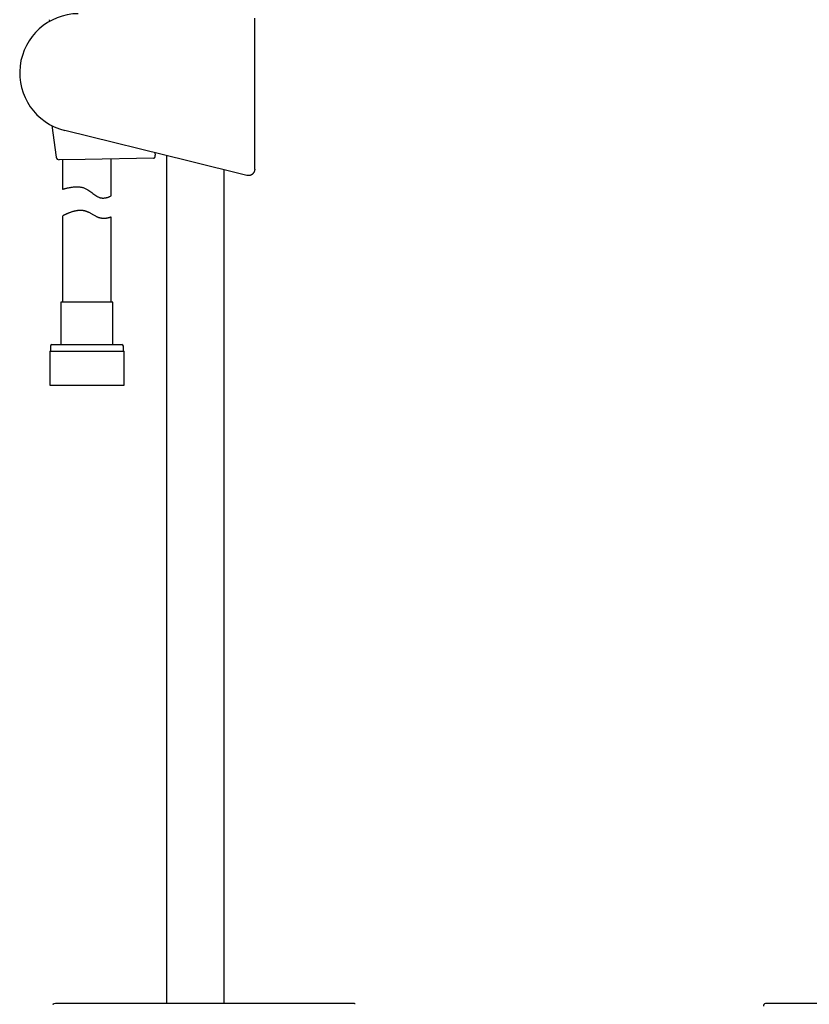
# Model space of a CAD drawing. Header units: millimetres. Extents: x 8 to 806, y 12 to 1720.
# Tile 57 of 128: x 90 to 335, y 1089 to 1393. Entities that reach past the tile are written whole.
import ezdxf

# ---------------------------------------------------------------- set-up
doc = ezdxf.new("R2010")
doc.units = ezdxf.units.MM

msp = doc.modelspace()

# ---------------------------------------------------------------- linework, layer by layer
at = {"color": 7, "linetype": 'Continuous', "lineweight": 30}
for p, q in [((99.48, 1393.01), (99.5, 1392.43)), ((162.99, 1346.78), (162.99, 1393.49)), ((100.27, 1360.25), (101.55, 1350.53)), ((142.74, 1349.24), (104.23, 1358.77)), ((110.54, 1349.79), (102.55, 1349.66)), ((103.6, 1349.68), (103.6, 1340.58)), ((131.7, 1350.14), (110.54, 1349.79)), ((118.6, 1338.55), (118.6, 1349.92)), ((132.14, 1351.86), (132.23, 1351.14)), ((135.7, 1350.98), (135.7, 1088.79)), ((160.51, 1344.84), (142.74, 1349.24)), ((153.5, 1088.79), (153.5, 1346.58)), ((162.99, 1346.78), (162.99, 1346.78)), ((103.6, 1332.33), (103.6, 1305.65)), ((118.6, 1305.65), (118.6, 1331.96)), ((103.05, 1305.65), (103.05, 1292.53)), ((119.15, 1305.65), (103.05, 1305.65)), ((119.15, 1292.53), (119.15, 1305.65)), ((99.8, 1292.03), (99.8, 1290.53)), ((100.3, 1292.53), (121.9, 1292.53)), ((122.4, 1290.53), (122.4, 1292.03)), ((99.63, 1290.53), (99.63, 1280.03)), ((99.63, 1290.53), (122.58, 1290.53)), ((122.58, 1280.03), (122.58, 1290.53)), ((99.63, 1280.03), (122.58, 1280.03)), ((193.03, 1088.79), (192.81, 1088.79)), ((193.15, 1088.79), (193.03, 1088.79)), ((322.42, 1088.79), (322.39, 1088.79)), ((332.65, 1088.79), (332.64, 1088.79))]:
    msp.add_line(p, q, dxfattribs=at)
at = {"color": 7, "linetype": 'Continuous', "lineweight": 30, "flags": 128}
msp.add_lwpolyline([(103.6, 1340.58), (103.62, 1340.58), (103.65, 1340.59), (103.71, 1340.61), (103.78, 1340.63), (103.88, 1340.66), (104, 1340.69), (104.15, 1340.73), (104.31, 1340.78), (104.49, 1340.82), (104.67, 1340.87), (104.9, 1340.93), (105.14, 1340.99), (105.41, 1341.04), (105.7, 1341.1), (105.98, 1341.15), (106.27, 1341.2), (106.61, 1341.25), (106.97, 1341.29), (107.35, 1341.32), (107.74, 1341.34), (108.11, 1341.34), (108.31, 1341.33), (108.51, 1341.32), (108.72, 1341.3), (108.92, 1341.28), (109.13, 1341.25), (109.34, 1341.21), (109.55, 1341.17), (109.77, 1341.12), (109.97, 1341.06), (110.18, 1340.99), (110.38, 1340.92), (110.58, 1340.83), (110.78, 1340.74), (110.98, 1340.64), (111.18, 1340.54), (111.37, 1340.42), (111.69, 1340.21), (112, 1339.99), (112.3, 1339.76), (112.61, 1339.53), (112.91, 1339.3), (113.21, 1339.06), (113.51, 1338.84), (113.82, 1338.62), (114.12, 1338.43), (114.28, 1338.34), (114.44, 1338.26), (114.6, 1338.18), (114.76, 1338.11), (114.92, 1338.05), (115.08, 1337.99), (115.24, 1337.95), (115.39, 1337.92), (115.55, 1337.89), (115.7, 1337.87), (115.86, 1337.86), (116.01, 1337.85), (116.3, 1337.85), (116.49, 1337.87), (116.67, 1337.89), (116.85, 1337.92), (117.02, 1337.95), (117.19, 1337.99), (117.34, 1338.03), (117.49, 1338.07), (117.63, 1338.12), (117.75, 1338.16), (117.87, 1338.21), (117.98, 1338.25), (118.08, 1338.3), (118.23, 1338.36), (118.35, 1338.42), (118.44, 1338.46), (118.51, 1338.5), (118.56, 1338.52), (118.59, 1338.54), (118.6, 1338.55), (118.6, 1338.55)], dxfattribs=at)
at = {"color": 7, "linetype": 'Continuous', "lineweight": 30}
for centre, radius, start, end in [((108.63, 1376.55), 18.32, 90.6813, 256.095), ((102.54, 1350.66), 1, 187.4496, 270.9323), ((100.3, 1292.03), 0.5, 90, 180), ((121.9, 1292.03), 0.5, 0, 90), ((101.8, 1084.79), 4, 89.8046, 102.4462), ((193.72, 1087.92), 0.8, 61.9151, 77.5508), ((321.11, 1087.92), 0.8, 102.4173, 181.0477)]:
    msp.add_arc(centre, radius, start, end, dxfattribs=at)
for points, knots in [([(131.7, 1350.14), (131.72, 1350.14), (131.76, 1350.14), (131.83, 1350.16), (131.89, 1350.19), (131.95, 1350.23), (132.01, 1350.28), (132.06, 1350.34), (132.1, 1350.4), (132.15, 1350.49), (132.19, 1350.6), (132.23, 1350.73), (132.25, 1350.87), (132.25, 1351.02), (132.24, 1351.11), (132.23, 1351.14)], [0, 0, 0, 0, 0.073671, 0.147966, 0.22432, 0.301428, 0.366599, 0.432318, 0.499964, 0.568373, 0.657669, 0.74938, 0.838771, 0.931367, 1, 1, 1, 1]), ([(162.99, 1346.78), (162.99, 1346.73), (162.99, 1346.62), (162.97, 1346.45), (162.93, 1346.28), (162.88, 1346.12), (162.82, 1345.96), (162.75, 1345.81), (162.66, 1345.67), (162.56, 1345.53), (162.45, 1345.41), (162.33, 1345.29), (162.2, 1345.18), (162.06, 1345.08), (161.91, 1345), (161.76, 1344.93), (161.6, 1344.87), (161.44, 1344.83), (161.27, 1344.8), (161.1, 1344.78), (160.93, 1344.78), (160.76, 1344.79), (160.62, 1344.81), (160.54, 1344.83), (160.51, 1344.84)], [0, 0, 0, 0, 0.045683, 0.091683, 0.138684, 0.18603, 0.231713, 0.278048, 0.324714, 0.37206, 0.417743, 0.463743, 0.510744, 0.55809, 0.603774, 0.649775, 0.696776, 0.744123, 0.789808, 0.835809, 0.882811, 0.930159, 0.977702, 1, 1, 1, 1]), ([(118.6, 1331.96), (118.6, 1331.96), (118.6, 1331.96), (118.57, 1331.95), (118.51, 1331.93), (118.42, 1331.9), (118.32, 1331.87), (118.2, 1331.83), (118.07, 1331.79), (117.91, 1331.74), (117.71, 1331.69), (117.49, 1331.65), (117.27, 1331.6), (117.07, 1331.57), (116.88, 1331.55), (116.73, 1331.54), (116.57, 1331.53), (116.4, 1331.52), (116.22, 1331.52), (116.04, 1331.53), (115.85, 1331.54), (115.67, 1331.57), (115.5, 1331.59), (115.33, 1331.62), (115.17, 1331.66), (115, 1331.71), (114.82, 1331.76), (114.65, 1331.82), (114.47, 1331.89), (114.25, 1331.99), (113.97, 1332.12), (113.63, 1332.31), (113.26, 1332.52), (112.89, 1332.74), (112.53, 1332.94), (112.18, 1333.14), (111.88, 1333.31), (111.62, 1333.44), (111.43, 1333.53), (111.23, 1333.61), (111.02, 1333.69), (110.81, 1333.76), (110.61, 1333.82), (110.4, 1333.87), (110.19, 1333.92), (109.97, 1333.95), (109.76, 1333.98), (109.54, 1334), (109.33, 1334.01), (109.11, 1334.02), (108.89, 1334.01), (108.66, 1334), (108.43, 1333.98), (108.19, 1333.96), (107.96, 1333.92), (107.74, 1333.89), (107.51, 1333.84), (107.29, 1333.79), (107.04, 1333.73), (106.75, 1333.65), (106.41, 1333.54), (106.07, 1333.43), (105.74, 1333.31), (105.45, 1333.19), (105.21, 1333.09), (105, 1333), (104.82, 1332.92), (104.66, 1332.84), (104.5, 1332.77), (104.35, 1332.7), (104.21, 1332.63), (104.09, 1332.57), (103.97, 1332.51), (103.86, 1332.46), (103.78, 1332.42), (103.73, 1332.39), (103.69, 1332.37), (103.66, 1332.35), (103.63, 1332.34), (103.61, 1332.33), (103.61, 1332.33), (103.61, 1332.33)], [0, 0, 0, 0, 0.01574, 0.031526, 0.050673, 0.069901, 0.086097, 0.10234, 0.118071, 0.133844, 0.152949, 0.172127, 0.188263, 0.204445, 0.214325, 0.224217, 0.234183, 0.24415, 0.254178, 0.264206, 0.274328, 0.284472, 0.292855, 0.301253, 0.309737, 0.318222, 0.326776, 0.335331, 0.343979, 0.352643, 0.368526, 0.384471, 0.403781, 0.423149, 0.439405, 0.455688, 0.473381, 0.482284, 0.491185, 0.50014, 0.509095, 0.518139, 0.527205, 0.536068, 0.544952, 0.553949, 0.562945, 0.572022, 0.581099, 0.590284, 0.599486, 0.609786, 0.620109, 0.630538, 0.640968, 0.651469, 0.661969, 0.672561, 0.683168, 0.699913, 0.716708, 0.737065, 0.757501, 0.774702, 0.79195, 0.805401, 0.818875, 0.832463, 0.846076, 0.859874, 0.873701, 0.887654, 0.901638, 0.917747, 0.933907, 0.943725, 0.953542, 0.963409, 0.973276, 0.98993, 1, 1, 1, 1]), ([(100.57, 1088.5), (100.6, 1088.53), (100.66, 1088.58), (100.76, 1088.64), (100.86, 1088.68), (100.91, 1088.69), (100.94, 1088.7)], [0, 0, 0, 0, 0.294744, 0.597192, 0.797418, 1, 1, 1, 1]), ([(103, 1088.79), (102.99, 1088.79), (102.97, 1088.79), (102.94, 1088.79), (102.92, 1088.79), (102.89, 1088.79), (102.87, 1088.79), (102.84, 1088.79), (102.82, 1088.79), (102.8, 1088.79), (102.77, 1088.79), (102.75, 1088.79), (102.73, 1088.79), (102.71, 1088.79), (102.69, 1088.79), (102.67, 1088.79), (102.66, 1088.79), (102.64, 1088.79), (102.62, 1088.79), (102.61, 1088.79), (102.59, 1088.79), (102.58, 1088.79), (102.57, 1088.79), (102.55, 1088.79), (102.54, 1088.79), (102.53, 1088.79), (102.52, 1088.79), (102.5, 1088.79), (102.47, 1088.79), (102.44, 1088.79), (102.4, 1088.79), (102.36, 1088.79), (102.33, 1088.79), (102.29, 1088.79), (102.25, 1088.79), (102.22, 1088.79), (102.19, 1088.79), (102.16, 1088.79), (102.13, 1088.79), (102.11, 1088.79), (102.09, 1088.79), (102.07, 1088.79), (102.05, 1088.79), (102.03, 1088.79), (102.02, 1088.79), (102.01, 1088.79), (102.01, 1088.79), (102, 1088.79), (101.99, 1088.79), (101.99, 1088.79), (101.98, 1088.79), (101.98, 1088.79), (101.97, 1088.79), (101.97, 1088.79), (101.96, 1088.79), (101.95, 1088.79), (101.95, 1088.79), (101.94, 1088.79), (101.94, 1088.79), (101.93, 1088.79), (101.92, 1088.79), (101.92, 1088.79), (101.91, 1088.79), (101.9, 1088.79), (101.9, 1088.79), (101.89, 1088.79), (101.89, 1088.79), (101.88, 1088.79), (101.87, 1088.79), (101.87, 1088.79), (101.86, 1088.79), (101.86, 1088.79), (101.85, 1088.79), (101.85, 1088.79), (101.84, 1088.79), (101.84, 1088.79), (101.84, 1088.79), (101.83, 1088.79), (101.83, 1088.79), (101.83, 1088.79), (101.82, 1088.79), (101.82, 1088.79), (101.82, 1088.79), (101.82, 1088.79), (101.82, 1088.79), (101.82, 1088.79), (101.82, 1088.79)], [0, 0, 0, 0, 0.0120318, 0.0237953, 0.0352905, 0.0465175, 0.0574762, 0.0681667, 0.0785889, 0.0897435, 0.1005736, 0.1110791, 0.12126, 0.1311164, 0.1406483, 0.1498555, 0.1587383, 0.1672965, 0.1755301, 0.1833009, 0.1907586, 0.1979032, 0.2047348, 0.211369, 0.2176786, 0.2236637, 0.2293707, 0.2350554, 0.2575505, 0.277854, 0.2983638, 0.3219208, 0.3457441, 0.3696519, 0.3933013, 0.4177912, 0.4419888, 0.465894, 0.4850185, 0.5038397, 0.5223484, 0.5405445, 0.5584281, 0.5759992, 0.5845432, 0.5930114, 0.6014099, 0.606528, 0.611915, 0.6175708, 0.6234953, 0.6298179, 0.6364203, 0.6433027, 0.6504649, 0.657907, 0.6656289, 0.6736308, 0.6818942, 0.6904362, 0.699257, 0.7083564, 0.7177344, 0.7272163, 0.736967, 0.7469865, 0.7572748, 0.7680502, 0.7791055, 0.7904407, 0.8020558, 0.8139508, 0.8261258, 0.8385807, 0.8513155, 0.8643302, 0.8776249, 0.8911995, 0.9050541, 0.9191886, 0.9336031, 0.9470624, 0.9607568, 0.9746866, 0.9888516, 1, 1, 1, 1]), ([(113.13, 1088.79), (112.98, 1088.79), (112.67, 1088.79), (112.23, 1088.79), (111.81, 1088.79), (111.41, 1088.79), (111.03, 1088.79), (110.66, 1088.79), (110.31, 1088.79), (109.98, 1088.79), (109.65, 1088.79), (109.35, 1088.79), (109.05, 1088.79), (108.77, 1088.79), (108.49, 1088.79), (108.23, 1088.79), (107.98, 1088.79), (107.75, 1088.79), (107.54, 1088.79), (107.33, 1088.79), (107.13, 1088.79), (106.94, 1088.79), (106.76, 1088.79), (106.59, 1088.79), (106.41, 1088.79), (106.23, 1088.79), (106.04, 1088.79), (105.84, 1088.79), (105.64, 1088.79), (105.44, 1088.79), (105.24, 1088.79), (105.04, 1088.79), (104.84, 1088.79), (104.64, 1088.79), (104.45, 1088.79), (104.29, 1088.79), (104.14, 1088.79), (103.99, 1088.79), (103.85, 1088.79), (103.71, 1088.79), (103.58, 1088.79), (103.47, 1088.79), (103.36, 1088.79), (103.27, 1088.79), (103.18, 1088.79), (103.12, 1088.79), (103.07, 1088.79), (103.03, 1088.79), (103.01, 1088.79), (103, 1088.79), (103, 1088.79)], [0, 0, 0, 0, 0.029298, 0.05717, 0.083802, 0.109353, 0.133961, 0.157739, 0.180779, 0.203153, 0.224913, 0.246095, 0.266456, 0.285564, 0.305707, 0.324737, 0.342818, 0.360066, 0.376547, 0.391875, 0.408191, 0.422816, 0.436722, 0.452009, 0.466228, 0.481718, 0.498645, 0.516789, 0.535679, 0.555413, 0.574932, 0.595524, 0.617428, 0.640591, 0.664105, 0.683594, 0.703679, 0.724628, 0.746758, 0.769771, 0.792852, 0.816257, 0.839825, 0.864379, 0.889988, 0.915551, 0.935772, 0.956391, 0.977695, 1, 1, 1, 1]), ([(182.68, 1088.79), (182.22, 1088.79), (181.3, 1088.79), (179.93, 1088.79), (178.59, 1088.79), (177.28, 1088.79), (175.99, 1088.79), (174.77, 1088.79), (173.59, 1088.79), (172.46, 1088.79), (171.36, 1088.79), (170.29, 1088.79), (169.24, 1088.79), (168.21, 1088.79), (167.22, 1088.79), (166.25, 1088.79), (165.3, 1088.79), (164.39, 1088.79), (163.51, 1088.79), (162.66, 1088.79), (161.83, 1088.79), (161.03, 1088.79), (160.24, 1088.79), (159.48, 1088.79), (158.74, 1088.79), (158.03, 1088.79), (157.35, 1088.79), (156.7, 1088.79), (156.08, 1088.79), (155.48, 1088.79), (154.93, 1088.79), (154.42, 1088.79), (153.95, 1088.79), (153.5, 1088.79), (153.07, 1088.79), (152.63, 1088.79), (152.18, 1088.79), (151.7, 1088.79), (151.17, 1088.79), (150.58, 1088.79), (149.92, 1088.79), (149.24, 1088.79), (148.53, 1088.79), (147.78, 1088.79), (147.03, 1088.79), (146.26, 1088.79), (145.48, 1088.79), (144.67, 1088.79), (143.83, 1088.79), (142.97, 1088.79), (142.09, 1088.79), (141.17, 1088.79), (140.23, 1088.79), (139.27, 1088.79), (138.28, 1088.79), (137.28, 1088.79), (136.25, 1088.79), (135.2, 1088.79), (134.12, 1088.79), (133.01, 1088.79), (131.86, 1088.79), (130.68, 1088.79), (129.48, 1088.79), (128.27, 1088.79), (127.03, 1088.79), (125.77, 1088.79), (124.49, 1088.79), (123.18, 1088.79), (121.83, 1088.79), (120.44, 1088.79), (119.03, 1088.79), (117.59, 1088.79), (116.13, 1088.79), (114.64, 1088.79), (113.64, 1088.79), (113.13, 1088.79)], [0, 0, 0, 0, 0.020117, 0.039811, 0.059082, 0.077929, 0.096353, 0.114353, 0.130937, 0.147144, 0.162976, 0.178431, 0.19351, 0.208212, 0.222539, 0.236489, 0.250063, 0.263261, 0.275857, 0.28809, 0.299961, 0.311469, 0.322813, 0.333781, 0.344373, 0.354588, 0.364428, 0.373726, 0.382661, 0.391234, 0.399443, 0.406467, 0.413201, 0.419646, 0.425807, 0.43204, 0.438564, 0.445377, 0.452482, 0.461462, 0.470867, 0.480697, 0.490951, 0.50163, 0.512735, 0.523593, 0.534829, 0.546443, 0.558435, 0.570804, 0.583551, 0.596675, 0.610178, 0.624057, 0.638315, 0.652685, 0.66742, 0.68252, 0.697983, 0.714102, 0.730599, 0.747474, 0.764726, 0.782356, 0.80004, 0.818087, 0.836499, 0.855276, 0.874812, 0.894727, 0.915022, 0.935697, 0.956752, 0.978186, 1, 1, 1, 1]), ([(192.81, 1088.79), (192.8, 1088.79), (192.79, 1088.79), (192.74, 1088.79), (192.68, 1088.79), (192.58, 1088.79), (192.47, 1088.79), (192.33, 1088.79), (192.16, 1088.79), (191.98, 1088.79), (191.79, 1088.79), (191.59, 1088.79), (191.38, 1088.79), (191.14, 1088.79), (190.9, 1088.79), (190.64, 1088.79), (190.37, 1088.79), (190.08, 1088.79), (189.78, 1088.79), (189.46, 1088.79), (189.13, 1088.79), (188.78, 1088.79), (188.43, 1088.79), (188.06, 1088.79), (187.69, 1088.79), (187.31, 1088.79), (186.93, 1088.79), (186.53, 1088.79), (186.12, 1088.79), (185.7, 1088.79), (185.28, 1088.79), (184.85, 1088.79), (184.42, 1088.79), (183.98, 1088.79), (183.56, 1088.79), (183.12, 1088.79), (182.83, 1088.79), (182.68, 1088.79)], [0, 0, 0, 0, 0.032212, 0.063748, 0.094815, 0.125622, 0.156382, 0.187306, 0.218602, 0.250474, 0.278867, 0.306642, 0.334317, 0.362415, 0.391078, 0.418424, 0.445314, 0.472365, 0.500197, 0.528649, 0.556459, 0.584137, 0.612198, 0.640789, 0.668098, 0.694993, 0.722095, 0.750022, 0.778534, 0.806313, 0.833916, 0.861903, 0.890461, 0.91778, 0.944728, 0.971927, 1, 1, 1, 1]), ([(193.89, 1088.7), (193.78, 1088.72), (193.57, 1088.76), (193.3, 1088.79), (193.13, 1088.79), (193.08, 1088.79)], [0, 0, 0, 0, 0.399897, 0.802024, 1, 1, 1, 1]), ([(321.81, 1088.79), (321.8, 1088.79), (321.77, 1088.79), (321.73, 1088.79), (321.69, 1088.79), (321.66, 1088.79), (321.63, 1088.79), (321.6, 1088.79), (321.59, 1088.79), (321.58, 1088.79), (321.57, 1088.79), (321.55, 1088.78), (321.52, 1088.78), (321.46, 1088.78), (321.37, 1088.77), (321.25, 1088.75), (321.1, 1088.73), (320.99, 1088.71), (320.94, 1088.7)], [0, 0, 0, 0, 0.126058, 0.234152, 0.324351, 0.396776, 0.45167, 0.477323, 0.496672, 0.504216, 0.510564, 0.526824, 0.545318, 0.579211, 0.656271, 0.753508, 0.870957, 1, 1, 1, 1]), ([(322.4, 1088.79), (322.39, 1088.79), (322.36, 1088.79), (322.33, 1088.79), (322.31, 1088.79), (322.28, 1088.79), (322.25, 1088.79), (322.23, 1088.79), (322.21, 1088.79), (322.19, 1088.79), (322.17, 1088.79), (322.15, 1088.79), (322.13, 1088.79), (322.11, 1088.79), (322.1, 1088.79), (322.08, 1088.79), (322.07, 1088.79), (322.05, 1088.79), (322.04, 1088.79), (322.03, 1088.79), (322.02, 1088.79), (322.01, 1088.79), (322.01, 1088.79), (322, 1088.79), (321.99, 1088.79), (321.99, 1088.79), (321.98, 1088.79), (321.98, 1088.79), (321.97, 1088.79), (321.96, 1088.79), (321.95, 1088.79), (321.94, 1088.79), (321.94, 1088.79), (321.93, 1088.79), (321.92, 1088.79), (321.91, 1088.79), (321.9, 1088.79), (321.89, 1088.79), (321.88, 1088.79), (321.87, 1088.79), (321.87, 1088.79), (321.86, 1088.79), (321.85, 1088.79), (321.84, 1088.79), (321.84, 1088.79), (321.83, 1088.79), (321.83, 1088.79), (321.82, 1088.79), (321.82, 1088.79), (321.82, 1088.79), (321.82, 1088.79), (321.82, 1088.79), (321.82, 1088.79)], [0, 0, 0, 0, 0.027893, 0.054997, 0.081312, 0.106839, 0.131577, 0.155526, 0.178687, 0.201059, 0.22365, 0.245376, 0.266237, 0.286232, 0.305362, 0.323627, 0.341026, 0.35756, 0.373229, 0.388032, 0.40197, 0.415043, 0.424707, 0.433838, 0.442439, 0.451141, 0.460379, 0.470154, 0.482751, 0.49614, 0.51032, 0.525292, 0.541056, 0.557611, 0.574958, 0.593097, 0.612948, 0.633669, 0.655258, 0.677716, 0.701043, 0.725239, 0.750304, 0.776237, 0.803039, 0.83071, 0.85925, 0.888659, 0.917183, 0.946479, 0.976548, 1, 1, 1, 1]), ([(332.63, 1088.79), (332.48, 1088.79), (332.18, 1088.79), (331.74, 1088.79), (331.31, 1088.79), (330.87, 1088.79), (330.44, 1088.79), (330.01, 1088.79), (329.6, 1088.79), (329.19, 1088.79), (328.77, 1088.79), (328.37, 1088.79), (327.97, 1088.79), (327.59, 1088.79), (327.21, 1088.79), (326.84, 1088.79), (326.49, 1088.79), (326.15, 1088.79), (325.82, 1088.79), (325.5, 1088.79), (325.19, 1088.79), (324.9, 1088.79), (324.62, 1088.79), (324.35, 1088.79), (324.1, 1088.79), (323.87, 1088.79), (323.65, 1088.79), (323.45, 1088.79), (323.26, 1088.79), (323.08, 1088.79), (322.91, 1088.79), (322.76, 1088.79), (322.64, 1088.79), (322.55, 1088.79), (322.47, 1088.79), (322.42, 1088.79), (322.4, 1088.79), (322.4, 1088.79)], [0, 0, 0, 0, 0.028573, 0.056253, 0.083694, 0.111556, 0.140121, 0.167568, 0.194674, 0.221968, 0.249979, 0.278404, 0.305985, 0.333375, 0.36123, 0.38983, 0.417351, 0.44453, 0.471852, 0.499803, 0.528131, 0.555662, 0.583049, 0.610945, 0.639617, 0.667172, 0.694345, 0.721632, 0.749525, 0.781396, 0.812692, 0.843616, 0.874376, 0.905184, 0.936251, 0.967788, 1, 1, 1, 1]), ([(330.42, 1088.79), (330.35, 1088.79), (330.12, 1088.79), (329.73, 1088.79), (329.4, 1088.79), (329.22, 1088.79), (329.2, 1088.79)], [0, 0, 0, 0, 0.176921, 0.559017, 0.945714, 1, 1, 1, 1]), ([(332.17, 1088.79), (332.16, 1088.79), (331.99, 1088.79), (331.65, 1088.79), (331.16, 1088.79), (330.84, 1088.79), (330.68, 1088.79)], [0, 0, 0, 0, 0.018722, 0.350012, 0.676369, 1, 1, 1, 1]), ([(431.5, 1088.79), (430.93, 1088.79), (429.8, 1088.79), (428.13, 1088.79), (426.48, 1088.79), (424.87, 1088.79), (423.28, 1088.79), (421.73, 1088.79), (420.25, 1088.79), (418.83, 1088.79), (417.49, 1088.79), (416.17, 1088.79), (414.88, 1088.79), (413.62, 1088.79), (412.38, 1088.79), (411.16, 1088.79), (409.97, 1088.79), (408.81, 1088.79), (407.67, 1088.79), (406.56, 1088.79), (405.5, 1088.79), (404.48, 1088.79), (403.5, 1088.79), (402.55, 1088.79), (401.62, 1088.79), (400.69, 1088.79), (399.78, 1088.79), (398.86, 1088.79), (397.98, 1088.79), (397.12, 1088.79), (396.28, 1088.79), (395.49, 1088.79), (394.74, 1088.79), (394.02, 1088.79), (393.33, 1088.79), (392.66, 1088.79), (392.05, 1088.79), (391.49, 1088.79), (390.98, 1088.79), (390.5, 1088.79), (390.02, 1088.79), (389.56, 1088.79), (389.07, 1088.79), (388.55, 1088.79), (387.97, 1088.79), (387.37, 1088.79), (386.72, 1088.79), (385.99, 1088.79), (385.2, 1088.79), (384.38, 1088.79), (383.53, 1088.79), (382.65, 1088.79), (381.74, 1088.79), (380.82, 1088.79), (379.9, 1088.79), (378.99, 1088.79), (378.04, 1088.79), (377.07, 1088.79), (376.08, 1088.79), (375.05, 1088.79), (374.01, 1088.79), (372.93, 1088.79), (371.83, 1088.79), (370.71, 1088.79), (369.56, 1088.79), (368.4, 1088.79), (367.25, 1088.79), (366.09, 1088.79), (364.91, 1088.79), (363.71, 1088.79), (362.46, 1088.79), (361.15, 1088.79), (359.8, 1088.79), (358.43, 1088.79), (357.02, 1088.79), (355.59, 1088.79), (354.17, 1088.79), (352.74, 1088.79), (351.33, 1088.79), (349.88, 1088.79), (348.42, 1088.79), (346.87, 1088.79), (345.24, 1088.79), (343.53, 1088.79), (341.78, 1088.79), (340.01, 1088.79), (338.2, 1088.79), (336.37, 1088.79), (334.51, 1088.79), (333.26, 1088.79), (332.63, 1088.79)], [0, 0, 0, 0, 0.017268, 0.034225, 0.050871, 0.067206, 0.08323, 0.098943, 0.114345, 0.128191, 0.141776, 0.155099, 0.168161, 0.180962, 0.193501, 0.205779, 0.217797, 0.229552, 0.241047, 0.252281, 0.263253, 0.273359, 0.283233, 0.292875, 0.302284, 0.311462, 0.320942, 0.33016, 0.339118, 0.347814, 0.356249, 0.364423, 0.371891, 0.379126, 0.38613, 0.392901, 0.39944, 0.404711, 0.409822, 0.414771, 0.419559, 0.424186, 0.42876, 0.434353, 0.440171, 0.446213, 0.45248, 0.460152, 0.468136, 0.476432, 0.48504, 0.49396, 0.503193, 0.512737, 0.52176, 0.531046, 0.540593, 0.550403, 0.560475, 0.57081, 0.581406, 0.592265, 0.603387, 0.61477, 0.626416, 0.638324, 0.649791, 0.661492, 0.673426, 0.685593, 0.697994, 0.7114, 0.725069, 0.739001, 0.753194, 0.76765, 0.782368, 0.796485, 0.810836, 0.82542, 0.840236, 0.855287, 0.872359, 0.889722, 0.907375, 0.925319, 0.943553, 0.962078, 0.980894, 1, 1, 1, 1])]:
    msp.add_open_spline(points, degree=3, knots=knots, dxfattribs=at)

doc.saveas('drawing.dxf')
